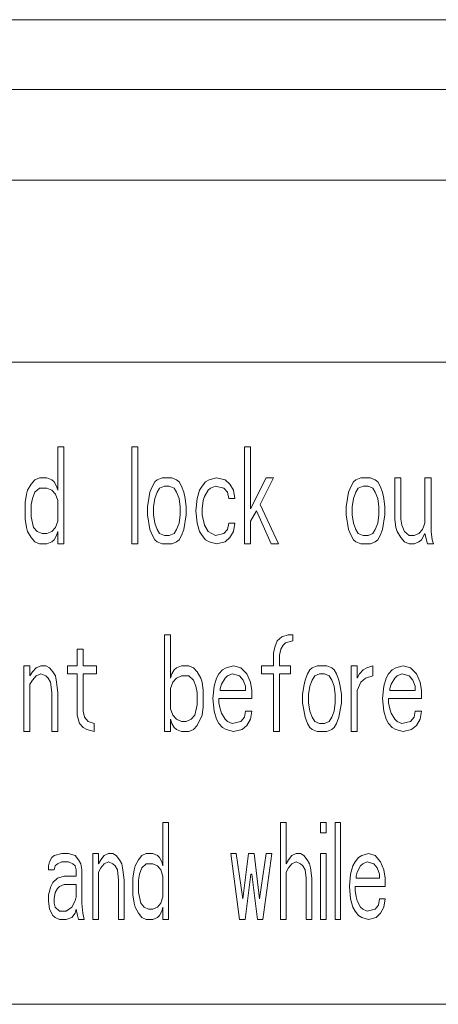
# Model space of a CAD drawing. Header units: inches. Extents: x 481 to 6166, y 980 to 4930.
# Tile 35 of 99: x 2413 to 2420, y 2963 to 2980. Entities that reach past the tile are written whole.
import ezdxf

# ---------------------------------------------------------------- set-up
doc = ezdxf.new("R2010")
doc.units = ezdxf.units.IN
doc.header["$MEASUREMENT"] = 0
doc.layers.add('PWR_0350HP', color=7, linetype='Continuous')

# ---------------------------------------------------------------- blocks, each defined once
blk = doc.blocks.new('ACW800_FRONT')
at = {"linetype": 'Continuous', "lineweight": 15}
for p, q in [((67.25, -307.65), (4, -307.65)), ((67.5, -308.8), (5, -308.8)), ((-104.5, -310.3), (104.5, -310.3)), ((-104.5, -313.3), (104.5, -313.3)), ((6.3, -314.7), (6.4, -314.7)), ((6.3, -315.415), (6.3, -314.7)), ((6.4, -314.7), (6.4, -316.3)), ((7.52, -316.3), (7.52, -314.7)), ((7.52, -314.7), (7.62, -314.7)), ((7.62, -314.7), (7.62, -316.3)), ((9.38, -316.3), (9.38, -314.7)), ((9.38, -314.7), (9.48, -314.7)), ((9.48, -314.7), (9.48, -315.721)), ((5.86, -315.313), (5.92, -315.245)), ((5.92, -315.245), (6, -315.211)), ((6, -315.211), (6.12, -315.211)), ((6.12, -315.211), (6.2, -315.245)), ((6.2, -315.245), (6.24, -315.279)), ((7.9, -315.279), (7.94, -315.245)), ((7.94, -315.245), (8.02, -315.211)), ((8.02, -315.211), (8.18, -315.211)), ((8.18, -315.211), (8.26, -315.245)), ((8.26, -315.245), (8.3, -315.279)), ((8.74, -315.279), (8.8, -315.245)), ((8.8, -315.245), (8.92, -315.211)), ((8.92, -315.211), (9.06, -315.245)), ((9.06, -315.245), (9.14, -315.313)), ((9.48, -315.721), (9.74, -315.211)), ((9.86, -315.211), (9.64, -315.653)), ((9.74, -315.211), (9.86, -315.211)), ((11.18, -315.279), (11.22, -315.245)), ((11.22, -315.245), (11.3, -315.211)), ((11.3, -315.211), (11.46, -315.211)), ((11.46, -315.211), (11.54, -315.245)), ((11.54, -315.245), (11.58, -315.279)), ((11.86, -315.211), (11.96, -315.211)), ((11.86, -315.891), (11.86, -315.211)), ((11.96, -315.211), (11.96, -315.891)), ((12.36, -315.211), (12.46, -315.211)), ((12.36, -315.96), (12.36, -315.211)), ((12.46, -315.211), (12.46, -316.096)), ((5.8, -315.415), (5.86, -315.313)), ((6, -315.381), (5.92, -315.449)), ((6.12, -315.381), (6, -315.381)), ((6.2, -315.415), (6.12, -315.381)), ((6.24, -315.279), (6.28, -315.347)), ((6.28, -315.347), (6.3, -315.415)), ((7.82, -315.449), (7.86, -315.347)), ((7.86, -315.347), (7.9, -315.279)), ((7.98, -315.381), (7.94, -315.449)), ((8.06, -315.347), (7.98, -315.381)), ((8.14, -315.347), (8.06, -315.347)), ((8.22, -315.381), (8.14, -315.347)), ((8.26, -315.449), (8.22, -315.381)), ((8.3, -315.279), (8.34, -315.347)), ((8.34, -315.347), (8.38, -315.449)), ((8.64, -315.415), (8.68, -315.347)), ((8.68, -315.347), (8.74, -315.279)), ((8.82, -315.381), (8.78, -315.415)), ((8.9, -315.347), (8.82, -315.381)), ((9.04, -315.381), (8.9, -315.347)), ((9.1, -315.449), (9.04, -315.381)), ((9.14, -315.313), (9.2, -315.415)), ((11.1, -315.449), (11.14, -315.347)), ((11.14, -315.347), (11.18, -315.279)), ((11.26, -315.381), (11.22, -315.449)), ((11.34, -315.347), (11.26, -315.381)), ((11.42, -315.347), (11.34, -315.347)), ((11.5, -315.381), (11.42, -315.347)), ((11.54, -315.449), (11.5, -315.381)), ((11.58, -315.279), (11.62, -315.347)), ((11.62, -315.347), (11.66, -315.449)), ((5.76, -315.619), (5.78, -315.483)), ((5.78, -315.483), (5.8, -315.415)), ((5.88, -315.551), (5.86, -315.653)), ((5.92, -315.449), (5.88, -315.551)), ((6.26, -315.483), (6.2, -315.415)), ((6.3, -315.585), (6.26, -315.483)), ((7.78, -315.687), (7.8, -315.551)), ((7.8, -315.551), (7.82, -315.449)), ((7.9, -315.551), (7.88, -315.687)), ((7.94, -315.449), (7.9, -315.551)), ((8.3, -315.551), (8.26, -315.449)), ((8.32, -315.687), (8.3, -315.551)), ((8.38, -315.449), (8.4, -315.551)), ((8.4, -315.551), (8.42, -315.687)), ((8.58, -315.755), (8.6, -315.551)), ((8.6, -315.551), (8.64, -315.415)), ((8.72, -315.517), (8.7, -315.585)), ((8.78, -315.415), (8.72, -315.517)), ((9.12, -315.551), (9.1, -315.449)), ((9.22, -315.551), (9.12, -315.551)), ((9.2, -315.415), (9.22, -315.551)), ((11.06, -315.687), (11.08, -315.551)), ((11.08, -315.551), (11.1, -315.449)), ((11.18, -315.551), (11.16, -315.687)), ((11.22, -315.449), (11.18, -315.551)), ((11.58, -315.551), (11.54, -315.449)), ((11.6, -315.687), (11.58, -315.551)), ((11.66, -315.449), (11.68, -315.551)), ((11.68, -315.551), (11.7, -315.687)), ((5.76, -315.891), (5.76, -315.619)), ((5.86, -315.653), (5.86, -315.857)), ((6.3, -315.926), (6.3, -315.585)), ((7.78, -315.823), (7.78, -315.687)), ((7.88, -315.687), (7.88, -315.823)), ((8.32, -315.823), (8.32, -315.687)), ((8.42, -315.687), (8.42, -315.823)), ((8.7, -315.585), (8.68, -315.721)), ((8.68, -315.721), (8.68, -315.823)), ((9.64, -315.653), (9.94, -316.3)), ((11.06, -315.823), (11.06, -315.687)), ((11.16, -315.687), (11.16, -315.823)), ((11.6, -315.823), (11.6, -315.687)), ((11.7, -315.687), (11.7, -315.823)), ((5.78, -316.028), (5.76, -315.891)), ((5.86, -315.857), (5.9, -316.028)), ((7.82, -316.062), (7.78, -315.823)), ((7.88, -315.823), (7.9, -315.96)), ((8.3, -315.96), (8.32, -315.823)), ((8.42, -315.823), (8.38, -316.062)), ((8.6, -315.96), (8.58, -315.755)), ((8.68, -315.823), (8.72, -315.994)), ((9.58, -315.755), (9.48, -315.926)), ((9.82, -316.3), (9.58, -315.755)), ((11.1, -316.062), (11.06, -315.823)), ((11.16, -315.823), (11.18, -315.96)), ((11.58, -315.96), (11.6, -315.823)), ((11.7, -315.823), (11.66, -316.062)), ((11.88, -316.028), (11.86, -315.891)), ((11.96, -315.891), (11.98, -315.994)), ((5.8, -316.096), (5.78, -316.028)), ((5.9, -316.028), (5.96, -316.096)), ((6.2, -316.096), (6.26, -316.028)), ((6.26, -316.028), (6.3, -315.926)), ((7.86, -316.164), (7.82, -316.062)), ((7.9, -315.96), (7.94, -316.062)), ((7.94, -316.062), (7.98, -316.13)), ((8.22, -316.13), (8.26, -316.062)), ((8.26, -316.062), (8.3, -315.96)), ((8.38, -316.062), (8.34, -316.164)), ((8.64, -316.096), (8.6, -315.96)), ((8.72, -315.994), (8.78, -316.096)), ((9.04, -316.13), (9.1, -316.062)), ((9.1, -316.062), (9.12, -315.96)), ((9.12, -315.96), (9.22, -315.96)), ((9.22, -315.96), (9.2, -316.096)), ((9.48, -315.926), (9.48, -316.3)), ((11.14, -316.164), (11.1, -316.062)), ((11.18, -315.96), (11.22, -316.062)), ((11.22, -316.062), (11.26, -316.13)), ((11.5, -316.13), (11.54, -316.062)), ((11.54, -316.062), (11.58, -315.96)), ((11.66, -316.062), (11.62, -316.164)), ((11.9, -316.096), (11.88, -316.028)), ((11.98, -315.994), (12.02, -316.096)), ((12.26, -316.13), (12.32, -316.062)), ((12.32, -316.062), (12.36, -315.96)), ((5.86, -316.198), (5.8, -316.096)), ((5.92, -316.266), (5.86, -316.198)), ((5.96, -316.096), (6.04, -316.13)), ((6.04, -316.13), (6.12, -316.13)), ((6.12, -316.13), (6.2, -316.096)), ((6.28, -316.164), (6.24, -316.232)), ((6.3, -316.096), (6.28, -316.164)), ((6.3, -316.3), (6.3, -316.096)), ((7.9, -316.232), (7.86, -316.164)), ((7.98, -316.13), (8.06, -316.164)), ((8.06, -316.164), (8.14, -316.164)), ((8.14, -316.164), (8.22, -316.13)), ((8.34, -316.164), (8.3, -316.232)), ((8.68, -316.164), (8.64, -316.096)), ((8.74, -316.232), (8.68, -316.164)), ((8.78, -316.096), (8.9, -316.164)), ((8.9, -316.164), (9.04, -316.13)), ((9.14, -316.198), (9.06, -316.266)), ((9.2, -316.096), (9.14, -316.198)), ((11.18, -316.232), (11.14, -316.164)), ((11.26, -316.13), (11.34, -316.164)), ((11.34, -316.164), (11.42, -316.164)), ((11.42, -316.164), (11.5, -316.13)), ((11.62, -316.164), (11.58, -316.232)), ((11.96, -316.198), (11.9, -316.096)), ((12.02, -316.266), (11.96, -316.198)), ((12.02, -316.096), (12.1, -316.164)), ((12.1, -316.164), (12.18, -316.164)), ((12.18, -316.164), (12.26, -316.13)), ((12.36, -316.13), (12.3, -316.232)), ((12.4, -316.3), (12.36, -316.13)), ((12.46, -316.096), (12.48, -316.232)), ((6, -316.3), (5.92, -316.266)), ((6.12, -316.3), (6, -316.3)), ((6.2, -316.266), (6.12, -316.3)), ((6.24, -316.232), (6.2, -316.266)), ((6.4, -316.3), (6.3, -316.3)), ((7.62, -316.3), (7.52, -316.3)), ((7.94, -316.266), (7.9, -316.232)), ((8.02, -316.3), (7.94, -316.266)), ((8.18, -316.3), (8.02, -316.3)), ((8.26, -316.266), (8.18, -316.3)), ((8.3, -316.232), (8.26, -316.266)), ((8.8, -316.266), (8.74, -316.232)), ((8.92, -316.3), (8.8, -316.266)), ((9.06, -316.266), (8.92, -316.3)), ((9.48, -316.3), (9.38, -316.3)), ((9.94, -316.3), (9.82, -316.3)), ((11.22, -316.266), (11.18, -316.232)), ((11.3, -316.3), (11.22, -316.266)), ((11.46, -316.3), (11.3, -316.3)), ((11.54, -316.266), (11.46, -316.3)), ((11.58, -316.232), (11.54, -316.266)), ((12.1, -316.3), (12.02, -316.266)), ((12.18, -316.3), (12.1, -316.3)), ((12.26, -316.266), (12.18, -316.3)), ((12.3, -316.232), (12.26, -316.266)), ((12.5, -316.3), (12.4, -316.3)), ((12.48, -316.232), (12.5, -316.3)), ((8.06, -319.4), (8.06, -317.8)), ((8.06, -317.8), (8.16, -317.8)), ((8.16, -317.8), (8.16, -318.515)), ((9.92, -317.902), (10, -317.834)), ((10, -317.834), (10.1, -317.8)), ((10.1, -317.8), (10.18, -317.8)), ((10.18, -317.8), (10.18, -317.902)), ((9.86, -318.106), (9.88, -318.004)), ((9.88, -318.004), (9.92, -317.902)), ((10.02, -317.97), (9.98, -318.038)), ((10.06, -317.936), (10.02, -317.97)), ((10.18, -317.902), (10.06, -317.936)), ((6.62, -318.038), (6.72, -318.038)), ((6.62, -318.311), (6.62, -318.038)), ((6.72, -318.038), (6.72, -318.311)), ((9.86, -318.311), (9.86, -318.106)), ((9.98, -318.038), (9.96, -318.14)), ((9.96, -318.14), (9.96, -318.311)), ((5.74, -319.4), (5.74, -318.311)), ((5.74, -318.311), (5.84, -318.311)), ((5.84, -318.311), (5.84, -318.481)), ((5.94, -318.345), (6.02, -318.311)), ((6.02, -318.311), (6.1, -318.311)), ((6.1, -318.311), (6.16, -318.345)), ((6.46, -318.311), (6.62, -318.311)), ((6.46, -318.447), (6.46, -318.311)), ((6.72, -318.311), (6.94, -318.311)), ((6.94, -318.311), (6.94, -318.447)), ((8.26, -318.345), (8.34, -318.311)), ((8.34, -318.311), (8.46, -318.311)), ((8.46, -318.311), (8.54, -318.345)), ((9.08, -318.345), (9.2, -318.311)), ((9.2, -318.311), (9.32, -318.345)), ((9.66, -318.447), (9.66, -318.311)), ((9.66, -318.311), (9.86, -318.311)), ((9.96, -318.311), (10.14, -318.311)), ((10.14, -318.311), (10.14, -318.447)), ((10.5, -318.345), (10.58, -318.311)), ((10.58, -318.311), (10.74, -318.311)), ((10.74, -318.311), (10.82, -318.345)), ((11.14, -318.311), (11.24, -318.311)), ((11.14, -319.4), (11.14, -318.311)), ((11.24, -318.311), (11.24, -318.515)), ((11.4, -318.345), (11.5, -318.311)), ((11.5, -318.311), (11.5, -318.481)), ((11.88, -318.345), (12, -318.311)), ((12, -318.311), (12.12, -318.345)), ((5.84, -318.481), (5.88, -318.413)), ((5.88, -318.413), (5.94, -318.345)), ((5.94, -318.481), (5.88, -318.549)), ((6.02, -318.447), (5.94, -318.481)), ((6.1, -318.481), (6.02, -318.447)), ((6.14, -318.515), (6.1, -318.481)), ((6.16, -318.345), (6.22, -318.413)), ((6.22, -318.413), (6.26, -318.481)), ((6.26, -318.481), (6.28, -318.583)), ((6.62, -318.447), (6.46, -318.447)), ((6.62, -319.128), (6.62, -318.447)), ((6.72, -318.447), (6.72, -319.06)), ((6.94, -318.447), (6.72, -318.447)), ((8.16, -318.515), (8.18, -318.447)), ((8.18, -318.447), (8.22, -318.379)), ((8.22, -318.379), (8.26, -318.345)), ((8.34, -318.481), (8.26, -318.515)), ((8.46, -318.481), (8.34, -318.481)), ((8.54, -318.549), (8.46, -318.481)), ((8.54, -318.345), (8.6, -318.413)), ((8.6, -318.413), (8.66, -318.515)), ((8.92, -318.515), (8.96, -318.447)), ((8.96, -318.447), (9.02, -318.379)), ((9.02, -318.379), (9.08, -318.345)), ((9.1, -318.481), (9.06, -318.515)), ((9.18, -318.447), (9.1, -318.481)), ((9.3, -318.481), (9.18, -318.447)), ((9.36, -318.549), (9.3, -318.481)), ((9.32, -318.345), (9.42, -318.447)), ((9.42, -318.447), (9.48, -318.583)), ((9.86, -318.447), (9.66, -318.447)), ((9.86, -319.4), (9.86, -318.447)), ((10.14, -318.447), (9.96, -318.447)), ((9.96, -318.447), (9.96, -319.4)), ((10.38, -318.549), (10.42, -318.447)), ((10.42, -318.447), (10.46, -318.379)), ((10.46, -318.379), (10.5, -318.345)), ((10.54, -318.481), (10.5, -318.549)), ((10.62, -318.447), (10.54, -318.481)), ((10.7, -318.447), (10.62, -318.447)), ((10.78, -318.481), (10.7, -318.447)), ((10.82, -318.549), (10.78, -318.481)), ((10.82, -318.345), (10.86, -318.379)), ((10.86, -318.379), (10.9, -318.447)), ((10.9, -318.447), (10.94, -318.549)), ((11.24, -318.515), (11.28, -318.447)), ((11.28, -318.447), (11.34, -318.379)), ((11.34, -318.379), (11.4, -318.345)), ((11.5, -318.481), (11.38, -318.515)), ((11.72, -318.515), (11.76, -318.447)), ((11.76, -318.447), (11.82, -318.379)), ((11.82, -318.379), (11.88, -318.345)), ((11.9, -318.481), (11.86, -318.515)), ((11.98, -318.447), (11.9, -318.481)), ((12.1, -318.481), (11.98, -318.447)), ((12.16, -318.549), (12.1, -318.481)), ((12.12, -318.345), (12.22, -318.447)), ((12.22, -318.447), (12.28, -318.583)), ((5.88, -318.549), (5.84, -318.617)), ((5.84, -318.617), (5.84, -319.4)), ((6.18, -318.583), (6.14, -318.515)), ((6.2, -318.753), (6.18, -318.583)), ((6.28, -318.583), (6.3, -318.753)), ((8.2, -318.583), (8.16, -318.685)), ((8.26, -318.515), (8.2, -318.583)), ((8.58, -318.651), (8.54, -318.549)), ((8.6, -318.753), (8.58, -318.651)), ((8.66, -318.515), (8.68, -318.583)), ((8.68, -318.583), (8.7, -318.719)), ((8.86, -318.855), (8.88, -318.651)), ((8.88, -318.651), (8.92, -318.515)), ((9, -318.617), (8.98, -318.685)), ((9.06, -318.515), (9, -318.617)), ((9.4, -318.651), (9.36, -318.549)), ((9.4, -318.719), (9.4, -318.651)), ((9.48, -318.583), (9.5, -318.719)), ((10.34, -318.787), (10.36, -318.651)), ((10.36, -318.651), (10.38, -318.549)), ((10.46, -318.651), (10.44, -318.787)), ((10.5, -318.549), (10.46, -318.651)), ((10.86, -318.651), (10.82, -318.549)), ((10.88, -318.787), (10.86, -318.651)), ((10.94, -318.549), (10.96, -318.651)), ((10.96, -318.651), (10.98, -318.787)), ((11.3, -318.583), (11.24, -318.719)), ((11.38, -318.515), (11.3, -318.583)), ((11.66, -318.855), (11.68, -318.651)), ((11.68, -318.651), (11.72, -318.515)), ((11.8, -318.617), (11.78, -318.685)), ((11.86, -318.515), (11.8, -318.617)), ((12.2, -318.651), (12.16, -318.549)), ((12.2, -318.719), (12.2, -318.651)), ((12.28, -318.583), (12.3, -318.719)), ((6.2, -319.4), (6.2, -318.753)), ((6.3, -318.753), (6.3, -319.4)), ((8.16, -318.685), (8.16, -319.026)), ((8.6, -318.957), (8.6, -318.753)), ((8.7, -318.719), (8.7, -318.991)), ((8.98, -318.685), (8.98, -318.719)), ((8.98, -318.719), (9.4, -318.719)), ((9.5, -318.719), (9.5, -318.855)), ((10.34, -318.923), (10.34, -318.787)), ((10.44, -318.787), (10.44, -318.923)), ((10.88, -318.923), (10.88, -318.787)), ((10.98, -318.787), (10.98, -318.923)), ((11.24, -318.719), (11.24, -319.4)), ((11.78, -318.685), (11.78, -318.719)), ((11.78, -318.719), (12.2, -318.719)), ((12.3, -318.719), (12.3, -318.855)), ((8.56, -319.128), (8.6, -318.957)), ((8.88, -319.06), (8.86, -318.855)), ((9.5, -318.855), (8.96, -318.855)), ((8.96, -318.855), (8.96, -318.923)), ((8.96, -318.923), (8.98, -319.026)), ((10.38, -319.162), (10.34, -318.923)), ((10.44, -318.923), (10.46, -319.06)), ((10.86, -319.06), (10.88, -318.923)), ((10.98, -318.923), (10.94, -319.162)), ((11.68, -319.06), (11.66, -318.855)), ((12.3, -318.855), (11.76, -318.855)), ((11.76, -318.855), (11.76, -318.923)), ((11.76, -318.923), (11.78, -319.026)), ((6.66, -319.264), (6.62, -319.128)), ((6.72, -319.06), (6.74, -319.162)), ((8.16, -319.026), (8.2, -319.128)), ((8.2, -319.128), (8.26, -319.196)), ((8.5, -319.196), (8.56, -319.128)), ((8.68, -319.128), (8.6, -319.298)), ((8.7, -318.991), (8.68, -319.128)), ((8.92, -319.196), (8.88, -319.06)), ((8.98, -319.026), (9, -319.094)), ((9, -319.094), (9.06, -319.196)), ((9.38, -319.162), (9.4, -319.06)), ((9.4, -319.06), (9.5, -319.06)), ((9.5, -319.06), (9.48, -319.196)), ((10.46, -319.06), (10.5, -319.162)), ((10.82, -319.162), (10.86, -319.06)), ((11.72, -319.196), (11.68, -319.06)), ((11.78, -319.026), (11.8, -319.094)), ((11.8, -319.094), (11.86, -319.196)), ((12.18, -319.162), (12.2, -319.06)), ((12.2, -319.06), (12.3, -319.06)), ((12.3, -319.06), (12.28, -319.196)), ((6.72, -319.332), (6.66, -319.264)), ((6.74, -319.162), (6.8, -319.23)), ((6.8, -319.23), (6.9, -319.264)), ((6.9, -319.264), (6.9, -319.4)), ((8.18, -319.264), (8.16, -319.196)), ((8.16, -319.196), (8.16, -319.4)), ((8.22, -319.332), (8.18, -319.264)), ((8.26, -319.196), (8.34, -319.23)), ((8.34, -319.23), (8.42, -319.23)), ((8.42, -319.23), (8.5, -319.196)), ((8.6, -319.298), (8.54, -319.366)), ((8.96, -319.264), (8.92, -319.196)), ((9.02, -319.332), (8.96, -319.264)), ((9.06, -319.196), (9.1, -319.23)), ((9.1, -319.23), (9.18, -319.264)), ((9.18, -319.264), (9.32, -319.23)), ((9.32, -319.23), (9.38, -319.162)), ((9.42, -319.298), (9.34, -319.366)), ((9.48, -319.196), (9.42, -319.298)), ((10.42, -319.264), (10.38, -319.162)), ((10.46, -319.332), (10.42, -319.264)), ((10.5, -319.162), (10.54, -319.23)), ((10.54, -319.23), (10.62, -319.264)), ((10.62, -319.264), (10.7, -319.264)), ((10.7, -319.264), (10.78, -319.23)), ((10.78, -319.23), (10.82, -319.162)), ((10.9, -319.264), (10.86, -319.332)), ((10.94, -319.162), (10.9, -319.264)), ((11.76, -319.264), (11.72, -319.196)), ((11.82, -319.332), (11.76, -319.264)), ((11.86, -319.196), (11.9, -319.23)), ((11.9, -319.23), (11.98, -319.264)), ((11.98, -319.264), (12.12, -319.23)), ((12.12, -319.23), (12.18, -319.162)), ((12.22, -319.298), (12.14, -319.366)), ((12.28, -319.196), (12.22, -319.298)), ((5.84, -319.4), (5.74, -319.4)), ((6.3, -319.4), (6.2, -319.4)), ((6.78, -319.366), (6.72, -319.332)), ((6.9, -319.4), (6.78, -319.366)), ((8.16, -319.4), (8.06, -319.4)), ((8.26, -319.366), (8.22, -319.332)), ((8.34, -319.4), (8.26, -319.366)), ((8.46, -319.4), (8.34, -319.4)), ((8.54, -319.366), (8.46, -319.4)), ((9.08, -319.366), (9.02, -319.332)), ((9.2, -319.4), (9.08, -319.366)), ((9.34, -319.366), (9.2, -319.4)), ((9.96, -319.4), (9.86, -319.4)), ((10.5, -319.366), (10.46, -319.332)), ((10.58, -319.4), (10.5, -319.366)), ((10.74, -319.4), (10.58, -319.4)), ((10.82, -319.366), (10.74, -319.4)), ((10.86, -319.332), (10.82, -319.366)), ((11.24, -319.4), (11.14, -319.4)), ((11.88, -319.366), (11.82, -319.332)), ((12, -319.4), (11.88, -319.366)), ((12.14, -319.366), (12, -319.4)), ((8.035, -320.9), (8.127, -320.9)), ((8.035, -321.615), (8.035, -320.9)), ((8.127, -320.9), (8.127, -322.5)), ((9.978, -320.9), (10.07, -320.9)), ((9.978, -322.5), (9.978, -320.9)), ((10.07, -320.9), (10.07, -321.581)), ((10.638, -321.07), (10.638, -320.9)), ((10.638, -320.9), (10.73, -320.9)), ((10.73, -320.9), (10.73, -321.07)), ((10.877, -320.9), (10.968, -320.9)), ((10.877, -322.5), (10.877, -320.9)), ((10.968, -320.9), (10.968, -322.5)), ((10.73, -321.07), (10.638, -321.07)), ((6.238, -321.445), (6.367, -321.411)), ((6.367, -321.411), (6.477, -321.411)), ((6.477, -321.411), (6.587, -321.445)), ((6.88, -322.5), (6.88, -321.411)), ((6.88, -321.411), (6.972, -321.411)), ((6.972, -321.411), (6.972, -321.581)), ((7.063, -321.445), (7.137, -321.411)), ((7.137, -321.411), (7.21, -321.411)), ((7.21, -321.411), (7.265, -321.445)), ((7.687, -321.445), (7.76, -321.411)), ((7.76, -321.411), (7.87, -321.411)), ((7.87, -321.411), (7.943, -321.445)), ((9.153, -321.411), (9.245, -321.411)), ((9.3, -322.5), (9.153, -321.411)), ((9.245, -321.411), (9.355, -322.16)), ((9.355, -322.16), (9.447, -321.411)), ((9.447, -321.411), (9.538, -321.411)), ((9.538, -321.411), (9.63, -322.16)), ((9.63, -322.16), (9.74, -321.411)), ((9.832, -321.411), (9.685, -322.5)), ((9.74, -321.411), (9.832, -321.411)), ((10.162, -321.445), (10.235, -321.411)), ((10.235, -321.411), (10.308, -321.411)), ((10.308, -321.411), (10.363, -321.445)), ((10.638, -321.411), (10.73, -321.411)), ((10.638, -322.5), (10.638, -321.411)), ((10.73, -321.411), (10.73, -322.5)), ((11.317, -321.445), (11.427, -321.411)), ((11.427, -321.411), (11.537, -321.445)), ((6.147, -321.615), (6.165, -321.547)), ((6.165, -321.547), (6.202, -321.479)), ((6.202, -321.479), (6.238, -321.445)), ((6.293, -321.581), (6.257, -321.615)), ((6.367, -321.547), (6.293, -321.581)), ((6.477, -321.547), (6.367, -321.547)), ((6.55, -321.581), (6.477, -321.547)), ((6.587, -321.615), (6.55, -321.581)), ((6.587, -321.445), (6.642, -321.513)), ((6.642, -321.513), (6.678, -321.581)), ((6.678, -321.581), (6.697, -321.683)), ((6.972, -321.581), (7.008, -321.513)), ((7.008, -321.513), (7.063, -321.445)), ((7.063, -321.581), (7.008, -321.649)), ((7.137, -321.547), (7.063, -321.581)), ((7.21, -321.581), (7.137, -321.547)), ((7.247, -321.615), (7.21, -321.581)), ((7.265, -321.445), (7.32, -321.513)), ((7.32, -321.513), (7.357, -321.581)), ((7.357, -321.581), (7.375, -321.683)), ((7.577, -321.615), (7.632, -321.513)), ((7.632, -321.513), (7.687, -321.445)), ((7.76, -321.581), (7.687, -321.649)), ((7.87, -321.581), (7.76, -321.581)), ((7.943, -321.615), (7.87, -321.581)), ((7.943, -321.445), (7.98, -321.479)), ((7.98, -321.479), (8.017, -321.547)), ((8.017, -321.547), (8.035, -321.615)), ((10.07, -321.581), (10.107, -321.513)), ((10.107, -321.513), (10.162, -321.445)), ((10.162, -321.581), (10.107, -321.649)), ((10.235, -321.547), (10.162, -321.581)), ((10.308, -321.581), (10.235, -321.547)), ((10.345, -321.615), (10.308, -321.581)), ((10.363, -321.445), (10.418, -321.513)), ((10.418, -321.513), (10.455, -321.581)), ((10.455, -321.581), (10.473, -321.649)), ((11.17, -321.615), (11.207, -321.547)), ((11.207, -321.547), (11.262, -321.479)), ((11.262, -321.479), (11.317, -321.445)), ((11.335, -321.581), (11.298, -321.615)), ((11.408, -321.547), (11.335, -321.581)), ((11.518, -321.581), (11.408, -321.547)), ((11.573, -321.649), (11.518, -321.581)), ((11.537, -321.445), (11.628, -321.547)), ((11.628, -321.547), (11.683, -321.683)), ((6.147, -321.683), (6.147, -321.615)), ((6.238, -321.683), (6.147, -321.683)), ((6.257, -321.615), (6.238, -321.683)), ((6.605, -321.683), (6.587, -321.615)), ((6.605, -321.785), (6.605, -321.683)), ((6.697, -321.683), (6.697, -322.228)), ((7.008, -321.649), (6.972, -321.717)), ((6.972, -321.717), (6.972, -322.5)), ((7.283, -321.683), (7.247, -321.615)), ((7.302, -321.853), (7.283, -321.683)), ((7.375, -321.683), (7.393, -321.853)), ((7.54, -321.819), (7.558, -321.683)), ((7.558, -321.683), (7.577, -321.615)), ((7.687, -321.649), (7.65, -321.751)), ((7.998, -321.683), (7.943, -321.615)), ((8.035, -321.785), (7.998, -321.683)), ((10.107, -321.649), (10.07, -321.717)), ((10.07, -321.717), (10.07, -322.5)), ((10.382, -321.683), (10.345, -321.615)), ((10.4, -321.819), (10.382, -321.683)), ((10.473, -321.649), (10.492, -321.819)), ((11.133, -321.751), (11.17, -321.615)), ((11.243, -321.717), (11.225, -321.785)), ((11.298, -321.615), (11.243, -321.717)), ((11.61, -321.751), (11.573, -321.649)), ((11.683, -321.683), (11.702, -321.819)), ((6.183, -321.955), (6.22, -321.887)), ((6.22, -321.887), (6.293, -321.819)), ((6.293, -321.819), (6.403, -321.785)), ((6.403, -321.785), (6.605, -321.785)), ((7.302, -322.5), (7.302, -321.853)), ((7.393, -321.853), (7.393, -322.5)), ((7.54, -322.091), (7.54, -321.819)), ((7.65, -321.751), (7.632, -321.853)), ((7.632, -321.853), (7.632, -322.057)), ((8.035, -322.126), (8.035, -321.785)), ((9.483, -321.751), (9.392, -322.5)), ((9.502, -321.751), (9.483, -321.751)), ((9.593, -322.5), (9.502, -321.751)), ((10.4, -322.5), (10.4, -321.819)), ((10.492, -321.819), (10.492, -322.5)), ((11.115, -321.955), (11.133, -321.751)), ((11.225, -321.785), (11.225, -321.819)), ((11.225, -321.819), (11.61, -321.819)), ((11.61, -321.819), (11.61, -321.751)), ((11.702, -321.819), (11.702, -321.955)), ((6.147, -322.091), (6.183, -321.955)), ((6.257, -322.057), (6.238, -322.16)), ((6.293, -321.989), (6.257, -322.057)), ((6.33, -321.955), (6.293, -321.989)), ((6.403, -321.921), (6.33, -321.955)), ((6.605, -321.921), (6.403, -321.921)), ((6.605, -322.126), (6.605, -321.921)), ((7.632, -322.057), (7.668, -322.228)), ((11.133, -322.16), (11.115, -321.955)), ((11.207, -321.955), (11.207, -322.023)), ((11.702, -321.955), (11.207, -321.955)), ((11.207, -322.023), (11.225, -322.126)), ((6.147, -322.194), (6.147, -322.091)), ((6.165, -322.33), (6.147, -322.194)), ((6.238, -322.16), (6.238, -322.228)), ((6.238, -322.228), (6.257, -322.296)), ((6.532, -322.296), (6.587, -322.194)), ((6.587, -322.194), (6.605, -322.126)), ((6.697, -322.228), (6.715, -322.398)), ((7.558, -322.228), (7.54, -322.091)), ((7.577, -322.296), (7.558, -322.228)), ((7.668, -322.228), (7.723, -322.296)), ((7.943, -322.296), (7.998, -322.228)), ((7.998, -322.228), (8.035, -322.126)), ((11.17, -322.296), (11.133, -322.16)), ((11.225, -322.126), (11.243, -322.194)), ((11.243, -322.194), (11.298, -322.296)), ((11.592, -322.262), (11.61, -322.16)), ((11.61, -322.16), (11.702, -322.16)), ((11.702, -322.16), (11.683, -322.296)), ((6.22, -322.432), (6.165, -322.33)), ((6.257, -322.296), (6.33, -322.364)), ((6.33, -322.364), (6.44, -322.364)), ((6.44, -322.364), (6.532, -322.296)), ((6.587, -322.398), (6.532, -322.466)), ((6.605, -322.33), (6.587, -322.398)), ((6.623, -322.432), (6.605, -322.33)), ((6.715, -322.398), (6.733, -322.5)), ((7.632, -322.398), (7.577, -322.296)), ((7.687, -322.466), (7.632, -322.398)), ((7.723, -322.296), (7.797, -322.33)), ((7.797, -322.33), (7.87, -322.33)), ((7.87, -322.33), (7.943, -322.296)), ((8.017, -322.364), (7.98, -322.432)), ((8.035, -322.296), (8.017, -322.364)), ((8.035, -322.5), (8.035, -322.296)), ((11.207, -322.364), (11.17, -322.296)), ((11.262, -322.432), (11.207, -322.364)), ((11.298, -322.296), (11.335, -322.33)), ((11.335, -322.33), (11.408, -322.364)), ((11.408, -322.364), (11.537, -322.33)), ((11.537, -322.33), (11.592, -322.262)), ((11.628, -322.398), (11.555, -322.466)), ((11.683, -322.296), (11.628, -322.398)), ((6.257, -322.466), (6.22, -322.432)), ((6.33, -322.5), (6.257, -322.466)), ((6.44, -322.5), (6.33, -322.5)), ((6.532, -322.466), (6.44, -322.5)), ((6.642, -322.5), (6.623, -322.432)), ((6.733, -322.5), (6.642, -322.5)), ((6.972, -322.5), (6.88, -322.5)), ((7.393, -322.5), (7.302, -322.5)), ((7.76, -322.5), (7.687, -322.466)), ((7.87, -322.5), (7.76, -322.5)), ((7.943, -322.466), (7.87, -322.5)), ((7.98, -322.432), (7.943, -322.466)), ((8.127, -322.5), (8.035, -322.5)), ((9.392, -322.5), (9.3, -322.5)), ((9.685, -322.5), (9.593, -322.5)), ((10.07, -322.5), (9.978, -322.5)), ((10.492, -322.5), (10.4, -322.5)), ((10.73, -322.5), (10.638, -322.5)), ((10.968, -322.5), (10.877, -322.5)), ((11.317, -322.466), (11.262, -322.432)), ((11.427, -322.5), (11.317, -322.466)), ((11.555, -322.466), (11.427, -322.5)), ((60.5, -323.9), (-33, -323.9))]:
    blk.add_line(p, q, dxfattribs=at)

msp = doc.modelspace()

# ---------------------------------------------------------------- block references
at = {"layer": 'PWR_0350HP'}
msp.add_blockref('ACW800_FRONT', (2407.627, 3287.17), dxfattribs=at)

doc.saveas('drawing.dxf')
